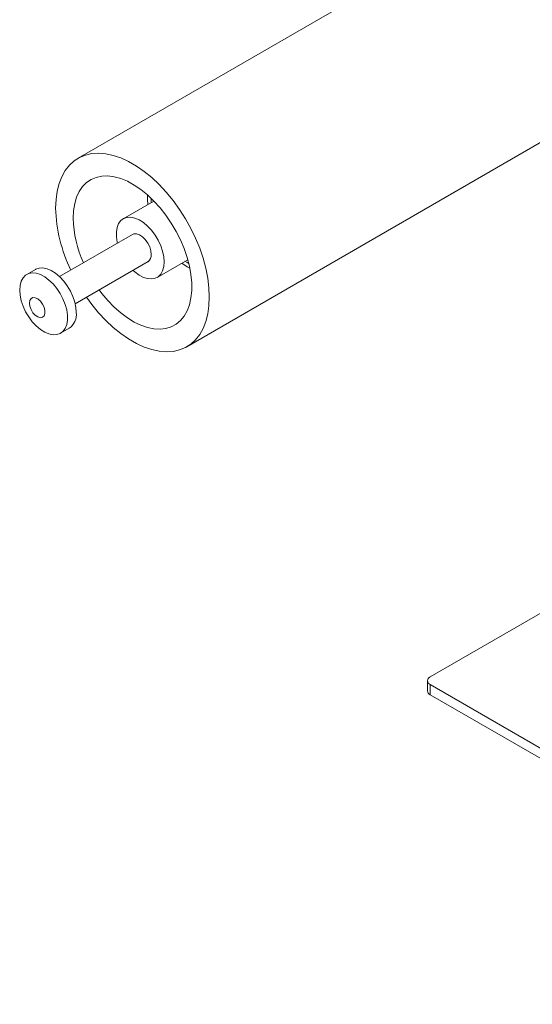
# Model space of a CAD drawing. Header units: millimetres. Extents: x 5 to 616, y 5 to 292.
# Tile 6 of 11: x 347 to 363, y 80 to 112. Entities that reach past the tile are written whole.
import ezdxf

# ---------------------------------------------------------------- set-up
doc = ezdxf.new("R2010")
doc.units = ezdxf.units.MM

msp = doc.modelspace()

# ---------------------------------------------------------------- linework, layer by layer
at = {"color": 7, "linetype": 'Continuous', "lineweight": 15}
for p, q in [((362.8269, 115.9464), (348.5717, 107.717)), ((352.0714, 101.6547), (366.3266, 109.884)), ((350.808, 106.5341), (350.8073, 106.4836)), ((350.8073, 106.4836), (350.8073, 106.4399)), ((351.0118, 106.3429), (350.0248, 105.7731)), ((350.3172, 105.2665), (347.9718, 103.9125)), ((348.4768, 103.0378), (350.8222, 104.3918)), ((351.1147, 103.8851), (352.1017, 104.4549)), ((351.9092, 104.3438), (352.0836, 104.2292)), ((352.0125, 104.4034), (352.0836, 104.3599)), ((352.0834, 104.2293), (352.1213, 104.2075)), ((352.0836, 104.3599), (352.1341, 104.332)), ((352.0836, 104.2292), (352.1672, 104.1841)), ((347.1963, 104.1403), (346.9136, 103.9771)), ((352.1215, 104.2073), (352.1559, 104.189)), ((352.1215, 104.2073), (352.1677, 104.1816)), ((348.0035, 102.0891), (348.2862, 102.2523)), ((359.9099, 91.0307), (363.6595, 93.1953)), ((359.822, 90.9082), (359.822, 90.5816)), ((377.1633, 80.8256), (359.9099, 90.7858)), ((359.9099, 90.7858), (359.9099, 90.4592)), ((359.9099, 90.4592), (377.1633, 80.499))]:
    msp.add_line(p, q, dxfattribs=at)
at = {"color": 7, "linetype": 'Continuous', "lineweight": 15, "flags": 128}
for points in [[(347.8466, 106.1145), (347.8593, 106.3963), (347.8973, 106.6606), (347.9601, 106.9046), (348.0472, 107.1258), (348.1576, 107.322), (348.2902, 107.4911), (348.4437, 107.6314), (348.6164, 107.7415), (348.8066, 107.8203), (349.0124, 107.8669), (349.2316, 107.8809), (349.462, 107.862), (349.7012, 107.8106), (349.9467, 107.7271), (350.1962, 107.6124), (350.4469, 107.4677), (350.6963, 107.2944), (350.9418, 107.0944), (351.181, 106.8696), (351.4114, 106.6225), (351.6306, 106.3554), (351.8364, 106.0713), (352.0266, 105.7729), (352.1993, 105.4633), (352.3528, 105.1458), (352.4854, 104.8236), (352.5958, 104.4999), (352.6829, 104.1782), (352.7457, 103.8616), (352.7837, 103.5536), (352.7964, 103.2571), (352.7837, 102.9753), (352.7457, 102.7111), (352.6829, 102.4671), (352.5958, 102.2459), (352.4854, 102.0497), (352.3528, 101.8806), (352.1993, 101.7402), (352.0266, 101.6301), (351.8364, 101.5513), (351.6306, 101.5048), (351.4114, 101.4908), (351.181, 101.5096), (350.9418, 101.5611), (350.6963, 101.6445), (350.4469, 101.7592), (350.1962, 101.904), (349.9467, 102.0772), (349.7012, 102.2773), (349.462, 102.502), (349.2316, 102.7492), (349.0124, 103.0162), (348.8422, 103.2487)], [(348.4123, 105.788), (348.4248, 106.0321), (348.4619, 106.2587), (348.5234, 106.4648), (348.6082, 106.6476), (348.7154, 106.8049), (348.8435, 106.9346), (348.9909, 107.035), (349.1557, 107.1047), (349.3356, 107.1429), (349.5284, 107.1491), (349.7315, 107.1232), (349.9424, 107.0655), (350.1581, 106.9767), (350.376, 106.8581), (350.5932, 106.7112), (350.8069, 106.5379), (351.0142, 106.3404), (351.2125, 106.1214), (351.3991, 105.8836), (351.5718, 105.6302), (351.7281, 105.3646), (351.8661, 105.09), (351.9839, 104.8102), (352.0801, 104.5288), (352.1534, 104.2494), (352.2027, 103.9758), (352.2276, 103.7113), (352.2276, 103.4596), (352.2027, 103.2239), (352.1534, 103.0072), (352.0801, 102.8124), (351.9839, 102.642), (351.8661, 102.4983), (351.7281, 102.3831), (351.5718, 102.2979), (351.3991, 102.2438), (351.2125, 102.2216), (351.0142, 102.2315), (350.8069, 102.2734), (350.5932, 102.3468), (350.376, 102.4506), (350.1581, 102.5836), (349.9424, 102.744), (349.7315, 102.9297), (349.5284, 103.1382), (349.3356, 103.367), (349.2477, 103.4828)], [(350.81, 106.5351), (350.8081, 106.388), (350.8192, 106.2318)], [(350.9215, 106.4324), (350.9212, 106.4232), (350.9226, 106.2914)], [(349.8342, 104.9876), (349.8267, 105.0212), (349.8021, 105.1925), (349.8021, 105.352), (349.8267, 105.4948), (349.8753, 105.6162), (349.9462, 105.7122), (350.0371, 105.7799), (350.1451, 105.817), (350.2668, 105.8224), (350.3982, 105.7958), (350.5351, 105.7382), (350.6732, 105.6514), (350.8079, 105.5381), (350.9349, 105.402), (351.0503, 105.2475), (351.1501, 105.0796), (351.2314, 104.9036), (351.2913, 104.7253), (351.3281, 104.5502), (351.3405, 104.3842), (351.3405, 104.3842)], [(350.9268, 104.623), (350.9136, 104.7419), (350.8748, 104.8672), (350.8134, 104.9898), (350.734, 105.1004), (350.6424, 105.1909), (350.5453, 105.2546), (350.4501, 105.2867), (350.3638, 105.2849), (350.3172, 105.2665)], [(351.3405, 104.3842), (351.3281, 104.2324), (351.2913, 104.0998), (351.2314, 103.9906), (351.1501, 103.9084), (351.0503, 103.8558), (350.9349, 103.8345), (350.8079, 103.8451), (350.6732, 103.8874), (350.5351, 103.9599), (350.3982, 104.0604), (350.3392, 104.1129)], [(346.6878, 103.478), (346.7002, 103.6298), (346.7369, 103.7624), (346.7969, 103.8715), (346.8781, 103.9537), (346.978, 104.0063), (347.0933, 104.0277), (347.2204, 104.017), (347.3551, 103.9748), (347.4931, 103.9022), (347.63, 103.8018), (347.7614, 103.6766), (347.8831, 103.5307), (347.9912, 103.3689), (348.0821, 103.1962), (348.1529, 103.0183), (348.2015, 102.8409), (348.2262, 102.6697), (348.2262, 102.5101), (348.2015, 102.3674), (348.1529, 102.246), (348.0821, 102.1499), (347.9912, 102.0823), (347.8831, 102.0451), (347.7614, 102.0398), (347.63, 102.0663), (347.4931, 102.124), (347.3551, 102.2108), (347.2204, 102.3241), (347.0933, 102.4601), (346.978, 102.6146), (346.8781, 102.7825), (346.7969, 102.9585), (346.7369, 103.1369), (346.7002, 103.3119), (346.6878, 103.478)], [(347.1963, 104.1403), (347.2086, 104.1471), (347.3167, 104.1842), (347.4384, 104.1896), (347.5698, 104.163), (347.7067, 104.1054), (347.8447, 104.0185), (347.9795, 103.9053), (348.1065, 103.7692), (348.2218, 103.6147), (348.3217, 103.4468), (348.4029, 103.2708), (348.4629, 103.0925), (348.4996, 102.9174), (348.512, 102.7513)], [(347.0012, 103.0593), (347.0148, 103.1457), (347.0542, 103.207), (347.1151, 103.2366), (347.1909, 103.2312), (347.2733, 103.1915), (347.3535, 103.1217), (347.4228, 103.0295), (347.4737, 102.9247), (347.5005, 102.8188), (347.5005, 102.7232), (347.4737, 102.6484), (347.4228, 102.6023), (347.3535, 102.59), (347.2733, 102.6129), (347.1909, 102.6684), (347.1151, 102.7505), (347.0542, 102.8504), (347.0148, 102.9572), (347.0012, 103.0593)]]:
    msp.add_lwpolyline(points, dxfattribs=at)
at = {"color": 7, "linetype": 'Continuous', "lineweight": 15}
for centre, radius, start, end in [((352.6105, 106.2322), 4.7653, 181.41542, 206.26591), ((352.086, 105.8832), 3.6749, 181.48469, 204.52905), ((350.6765, 104.5969), 0.2517, 305.37932, 5.93286), ((347.9846, 102.6894), 0.531, 304.60924, 6.70294), ((359.9564, 90.9082), 0.131, 110.78342, 249.21658), ((359.9721, 90.5966), 0.1509, 185.6948, 245.62534)]:
    msp.add_arc(centre, radius, start, end, dxfattribs=at)
msp.add_open_spline([(350.8097, 106.5333), (350.8086, 106.522), (350.8059, 106.4921), (350.8085, 106.4609), (350.8102, 106.4414)], degree=3, knots=[0, 0, 0, 0, 0.3790844, 1, 1, 1, 1], dxfattribs=at)

doc.saveas('drawing.dxf')
